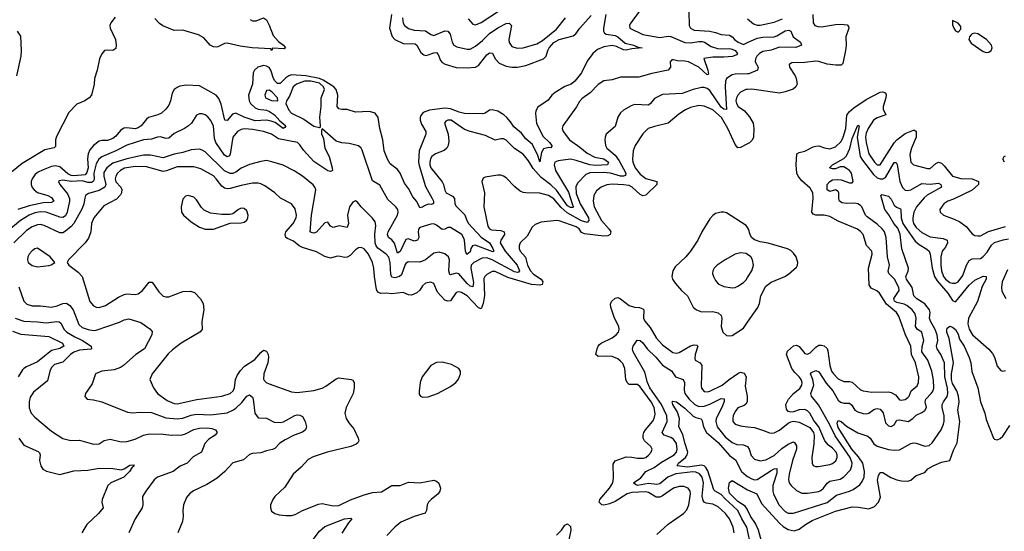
# Model space of a CAD drawing. Header units: inches. Extents: x 1843162 to 1959474, y 907081 to 1016326.
# Tile 115 of 256: x 1854781 to 1861841, y 974221 to 977892. Entities that reach past the tile are written whole.
import ezdxf

# ---------------------------------------------------------------- set-up
doc = ezdxf.new("R2010")
doc.units = ezdxf.units.IN
doc.header["$MEASUREMENT"] = 0
doc.layers.add('B8957', color=7, linetype='Continuous')
doc.layers.add('B8967', color=7, linetype='Continuous')

msp = doc.modelspace()

# ---------------------------------------------------------------- linework, layer by layer
at = {"layer": 'B8957', "color": 5}
for points, elevation in [([(1859222.8, 977950), (1859157.6, 977862.4), (1859152.7, 977850), (1859154.9, 977830), (1859250, 977786.5), (1859370, 977762.9), (1859430, 977773.2), (1859450, 977772), (1859550, 977729.1), (1859590, 977726.3), (1859650, 977735.7), (1859674.2, 977734.2), (1859690.2, 977730), (1859740.1, 977700.1), (1859785, 977685), (1859810, 977681.6), (1859870, 977684.6), (1859890, 977680.6), (1859910.1, 977670), (1859929, 977650), (1859920.4, 977639.6), (1859893, 977627), (1859830, 977622), (1859750, 977622.5), (1859687.6, 977612.4), (1859716.2, 977530), (1859718.8, 977501.2), (1859710, 977496.9), (1859649.8, 977550), (1859575.4, 977590), (1859550, 977595.3), (1859496.9, 977596.9), (1859470, 977604.5), (1859457.3, 977602.7), (1859444.9, 977590), (1859446.8, 977550), (1859430.3, 977529.7), (1859314, 977506), (1859219.7, 977480.3), (1859090, 977480.6), (1859030, 977460.4), (1858970, 977452), (1858930, 977426.2), (1858871.8, 977368.2), (1858814.8, 977325.2), (1858795.5, 977304.5), (1858773.6, 977266.4), (1858675.6, 977130), (1858671.6, 977110), (1858677.4, 977090), (1858723.6, 977030), (1858797.8, 976977.8), (1858850, 976933.9), (1858905.2, 976905.2), (1858970, 976892.8), (1859003.7, 976870), (1858994.9, 976850), (1858910, 976846.6), (1858870, 976850), (1858770, 976882.7), (1858730, 976890.7), (1858640.9, 976879.1), (1858619, 976870), (1858612.7, 976850), (1858622.4, 976810), (1858715.3, 976655.3), (1858743.8, 976563.8), (1858752.7, 976550), (1858750, 976544.4), (1858730, 976545), (1858710, 976556.7), (1858630, 976669.3), (1858590, 976708.1), (1858519.3, 976759.3), (1858463.4, 976823.4), (1858430, 976878.6), (1858390, 976926.5), (1858330, 976967.2), (1858270, 977028.6), (1858250, 977037.8), (1858230, 977038), (1858190, 977027.2), (1858121.1, 977061.1), (1858010, 977088.9), (1857970, 977104.8), (1857875.1, 977170), (1857850, 977172), (1857835.5, 977164.5), (1857826.7, 977150), (1857854.2, 977070), (1857859.2, 977020.8), (1857853.8, 976990), (1857842.8, 976970), (1857825.5, 976954.5), (1857762.4, 976930), (1857736.1, 976910), (1857726.7, 976893.3), (1857722.1, 976870), (1857722.4, 976850), (1857728.9, 976830), (1857809.3, 976729.3), (1857820.1, 976710), (1857828.7, 976668.7), (1857839.7, 976650), (1857885.5, 976625.5), (1857899.8, 976610), (1857901.9, 976570), (1857910, 976553.1), (1857972.7, 976492.7), (1857986.7, 976450), (1857999.7, 976430), (1858090, 976330.5), (1858149.5, 976290), (1858173.8, 976250), (1858179.6, 976230), (1858173.5, 976226.5), (1858045.8, 976274.2), (1858028.3, 976270), (1858015.4, 976250), (1858010, 976227.1), (1857987.2, 976207.2), (1857978.4, 976230), (1857969.9, 976310), (1857964.3, 976330), (1857950.4, 976350.4), (1857870, 976401.9), (1857850, 976400.7), (1857830, 976388.6), (1857810, 976386.4), (1857770, 976417.4), (1857750, 976426.2), (1857730, 976425.5), (1857650, 976402), (1857641, 976390), (1857638.4, 976370), (1857642.5, 976330), (1857634, 976310), (1857610, 976303.8), (1857570, 976320.2), (1857550, 976314.1), (1857510, 976227.6), (1857490, 976217.6), (1857467.4, 976287.4), (1857450, 976311.9), (1857424.8, 976330), (1857417.2, 976350), (1857423.2, 976370), (1857490.9, 976490), (1857494.7, 976510), (1857492.1, 976530), (1857478.8, 976550), (1857421.8, 976601.8), (1857364, 976704), (1857310, 976735.1), (1857235.7, 976955.7), (1857229.8, 976969.8), (1857210, 976986.3), (1857144.6, 977004.6), (1857090, 977007.2), (1857050, 977020.4), (1856950, 977108.7), (1856944.1, 977095.9), (1856946.3, 977073.7), (1856958.5, 977038.5), (1856968.8, 976970), (1856999.2, 976910), (1857022, 976830), (1857024.7, 976810), (1857010, 976802.7), (1856990, 976807.6), (1856890, 976873.8), (1856815, 976955), (1856790, 976994.8), (1856772.1, 977010), (1856637.8, 977037.8), (1856586.9, 977070), (1856530, 977088.7), (1856450, 977104.3), (1856392.2, 977107.8), (1856370, 977104.4), (1856343.1, 977090), (1856310.2, 977050), (1856290, 976927.3), (1856284.6, 976915.4), (1856270, 976907.6), (1856250, 976920.4), (1856186.9, 977010), (1856178.8, 977038.8), (1856171.3, 977131.3), (1856150, 977171.5), (1856130, 977194.7), (1856110, 977208.2), (1856090, 977215.4), (1856070, 977216.3), (1856050, 977207), (1856013.1, 977150), (1855992, 977130), (1855963.1, 977110), (1855890, 977075.8), (1855850, 977042.4), (1855830, 977040.3), (1855790, 977051.4), (1855770, 977049.8), (1855725.8, 977034.2), (1855670, 977029.3), (1855550, 976991.6), (1855471.3, 976950), (1855371, 976909), (1855349.5, 976890.5), (1855330, 976858.5), (1855312.1, 976790), (1855315.4, 976744.6), (1855309.1, 976730.9), (1855295.8, 976724.2), (1855270, 976723.2), (1855230, 976734.6), (1855151.4, 976731.4), (1855090, 976740.2), (1855063.7, 976736.3), (1855059.5, 976730), (1855070.2, 976710), (1855123.2, 976643.2), (1855138.8, 976610), (1855138.9, 976590), (1855120.9, 976510), (1855110, 976484.7), (1855090, 976472.7), (1855070, 976474.2), (1854970, 976511.5), (1854930, 976512.8), (1854890, 976505.1), (1854850, 976489.5), (1854787.8, 976452.2), (1854689.1, 976370.9)], 540), ([(1857996.9, 977896.9), (1858030, 977858.9), (1858050, 977854.7), (1858090, 977871), (1858222.2, 977957.8)], 560), ([(1859578.7, 977950), (1859582.4, 977850), (1859590.4, 977830), (1859616.3, 977816.3), (1859729.3, 977809.3), (1859770, 977800.4), (1859810, 977784.6), (1859870, 977780.1), (1859889.7, 977769.7), (1859905.7, 977750), (1859932.7, 977730), (1859970, 977714.1), (1860000, 977727.6)], 560), ([(1855466, 977910), (1855434, 977870), (1855427.9, 977850), (1855430.3, 977830), (1855468.3, 977750), (1855472.9, 977710), (1855470, 977686), (1855450.2, 977669.8), (1855410, 977672.9), (1855390, 977669.8), (1855370, 977648), (1855354.6, 977610), (1855337.4, 977530), (1855318.2, 977470), (1855314.3, 977430), (1855296.5, 977350), (1855279.5, 977330), (1855249.5, 977310.5), (1855190, 977285.6), (1855132.9, 977227.1), (1855045.8, 977054.2), (1855039.2, 977030), (1855038.2, 976981.8), (1855028.1, 976971.9), (1854962.2, 976957.8), (1854799.8, 976860.2), (1854723, 976797)], 480), ([(1858984.1, 977930), (1858967, 977830), (1858967.9, 977810), (1858975.3, 977795.3), (1858987.2, 977787.2), (1859050, 977777.7), (1859069.2, 977770), (1859123.3, 977723.3), (1859182.8, 977710), (1859214.8, 977694.8), (1859244.7, 977690), (1859170, 977683.2), (1859130, 977673.6), (1859110, 977676.5), (1859059.8, 977699.8), (1859030, 977707.1), (1858970, 977696.2), (1858923, 977677), (1858890.2, 977650), (1858850, 977594.3), (1858809.3, 977510), (1858762.7, 977450), (1858734.9, 977430), (1858690, 977411.9), (1858620.8, 977370), (1858595.8, 977350), (1858570, 977313.7), (1858495.3, 977264.7), (1858481.5, 977238.5), (1858480.1, 977219.9), (1858487.7, 977147.7), (1858534.4, 977054.4), (1858579, 977010), (1858595.9, 976990), (1858596.7, 976983.3), (1858588.6, 976971.4), (1858574.3, 976974.3), (1858535.8, 976964.2), (1858521.9, 976938.1), (1858510, 976872.3), (1858496.5, 976916.5), (1858457, 976997), (1858410, 977037.2), (1858378.1, 977078.1), (1858323.3, 977123.3), (1858299.8, 977159.8), (1858273.2, 977190), (1858251.6, 977210), (1858210, 977235), (1858170, 977244.9), (1858150, 977241.7), (1858118.4, 977221.6), (1858102.7, 977217.3), (1857970, 977219.8), (1857931.4, 977228.6), (1857870, 977251.9), (1857830, 977256.2), (1857718.5, 977241.5), (1857674.9, 977225.1), (1857656.4, 977203.6), (1857651.6, 977190), (1857652.7, 977170), (1857662.7, 977142.7), (1857692.4, 977090), (1857693.2, 977070), (1857644.6, 976950), (1857641.1, 976870), (1857644.9, 976844.9), (1857690, 976695.5), (1857738.5, 976610), (1857747.6, 976590), (1857748.1, 976571.9), (1857733, 976567), (1857710, 976568.4), (1857682.7, 976557.3), (1857670, 976546.2), (1857650, 976542), (1857628.5, 976588.5), (1857600.8, 976620.8), (1857570, 976680.4), (1857540, 976720), (1857510, 976791.4), (1857490, 976817), (1857438.4, 976858.4), (1857417.7, 976890), (1857395, 976950), (1857383.9, 977030), (1857362.5, 977110), (1857352.4, 977190), (1857330, 977221.7), (1857290, 977232.7), (1857190, 977227.9), (1857130, 977247), (1857090, 977246.6), (1857070, 977253.2), (1857057.4, 977270), (1857061.3, 977350), (1857049.9, 977390), (1857032.6, 977410), (1856958.2, 977458.2), (1856930.1, 977470.1), (1856832.1, 977487.9), (1856730, 977495.7), (1856710, 977489.1), (1856690, 977474.7), (1856650, 977433.8), (1856630, 977435.1), (1856610, 977453.6), (1856600.3, 977470), (1856580.8, 977530), (1856570, 977548.6), (1856550, 977559), (1856530, 977562.1), (1856489.3, 977550), (1856464.8, 977530), (1856454.2, 977510), (1856449.3, 977430), (1856421.5, 977350), (1856426.5, 977310), (1856436.4, 977290), (1856470, 977259), (1856490, 977249.3), (1856550, 977241.6), (1856572.7, 977232.7), (1856607.3, 977210), (1856646.1, 977166.1), (1856688.9, 977130), (1856682, 977118), (1856670, 977112.3), (1856613.1, 977153.1), (1856584.9, 977164.9), (1856550, 977171.4), (1856470, 977167.1), (1856390, 977193.6), (1856330, 977220.4), (1856306.5, 977213.5), (1856270, 977167.8), (1856251, 977171), (1856226.4, 977286.4), (1856210, 977326.2), (1856189.9, 977349.9), (1856070, 977417.7), (1855977.3, 977422.7), (1855930, 977414.8), (1855910, 977406.4), (1855889, 977390), (1855875.2, 977364.8), (1855863.2, 977310), (1855850, 977278.4), (1855828.8, 977250), (1855798.1, 977221.9), (1855771.9, 977208.1), (1855704.6, 977190), (1855690, 977178.7), (1855652.1, 977130), (1855630, 977115.7), (1855610, 977108.8), (1855550, 977115.2), (1855527.3, 977112.7), (1855503.1, 977096.9), (1855470, 977055.9), (1855450, 977039.9), (1855410, 977025.2), (1855370, 977024.9), (1855350, 977019.9), (1855310.1, 976989.9), (1855283, 976957), (1855271.2, 976928.8), (1855267, 976893), (1855271.2, 976830), (1855263.6, 976796.4), (1855250, 976779.9), (1855170, 976771.9), (1855150, 976775), (1855126.6, 976786.6), (1855070, 976835.7), (1855037.7, 976842.3), (1855010, 976837.5), (1854950, 976815.8), (1854910, 976794.4), (1854890, 976778.1), (1854869.6, 976750.4), (1854862.7, 976730), (1854862.7, 976710), (1854870, 976688.9), (1854884.6, 976670), (1854910, 976651.3), (1854982, 976630), (1855010, 976615), (1855026, 976590), (1855010, 976581.4), (1854950, 976578.5), (1854850, 976557.5), (1854767.2, 976530)], 520), ([(1856433.3, 977893.3), (1856450, 977883.9), (1856476.8, 977883.2), (1856530, 977904), (1856550, 977890.6), (1856570, 977853), (1856598, 977778), (1856636.4, 977736.4), (1856672.7, 977710), (1856686, 977690), (1856677.1, 977682.9), (1856592.7, 977687.3), (1856590, 977669.7), (1856582, 977682), (1856449.2, 977690), (1856362.8, 977702.8), (1856270, 977723.5), (1856250, 977719.8), (1856202.2, 977697.8), (1856190, 977694.8), (1856170, 977697.8), (1856147.8, 977710), (1856100.8, 977760.8), (1856062.2, 977782.2), (1855950, 977817.8), (1855890, 977814.1), (1855807.1, 977847.1), (1855783.3, 977863.3), (1855750, 977899.3)], 480), ([(1857446.1, 977930), (1857432.5, 977830), (1857451, 977771), (1857470, 977749.4), (1857530, 977720.2), (1857617.4, 977717.4), (1857629.6, 977709.6), (1857656.3, 977656.3), (1857679.3, 977639.3), (1857690, 977635.5), (1857710, 977638.6), (1857750, 977655), (1857770, 977655.4), (1857781.6, 977641.6), (1857798.6, 977598.6), (1857810, 977583.5), (1857832.4, 977572.4), (1857909.6, 977549.6), (1857990, 977545.5), (1858050, 977550.1), (1858070, 977562.9), (1858130, 977640.2), (1858150, 977654.5), (1858172.1, 977652.1), (1858191.1, 977610), (1858219.7, 977579.7), (1858270, 977558), (1858310, 977551), (1858350, 977550.9), (1858410, 977563.5), (1858537.6, 977610), (1858556.9, 977630), (1858567.5, 977670), (1858577.7, 977690), (1858610, 977728.1), (1858650, 977749.2), (1858750, 977775.8), (1858769.5, 977790.5), (1858796.2, 977830), (1858878.2, 977921.8)], 520), ([(1857526.2, 977906.2), (1857530, 977867), (1857539.3, 977850), (1857570, 977827.7), (1857610, 977816.2), (1857691.6, 977811.6), (1857730, 977785.8), (1857750, 977778.8), (1857830, 977811.5), (1857850, 977809.1), (1857867.6, 977787.6), (1857882.4, 977730), (1857894.4, 977710), (1857915.9, 977695.9), (1857990, 977679.4), (1858010, 977680.9), (1858050, 977700.9), (1858098.6, 977741.4), (1858150, 977793.3), (1858210, 977832.3), (1858270, 977864.1), (1858290, 977867.4), (1858306.3, 977850), (1858289.5, 977750), (1858290, 977728.2), (1858310, 977700.2), (1858348.3, 977688.3), (1858390, 977690.7), (1858490, 977719.2), (1858530, 977742.2), (1858630, 977824.1), (1858695.2, 977904.8)], 540), ([(1854760.9, 977490), (1854791.1, 977630), (1854794.6, 977670), (1854790, 977773.3), (1854766.5, 977810)], 480), ([(1860000, 977504.1), (1859910, 977500.9), (1859890, 977496.5), (1859850, 977470.9), (1859842.3, 977450), (1859839.1, 977410), (1859850, 977248.1), (1859830, 977250.5), (1859810, 977265.3), (1859730, 977382.9), (1859710, 977399.2), (1859690, 977406.1), (1859670, 977405.4), (1859610.7, 977390.7), (1859530, 977362.3), (1859390, 977355.9), (1859332.6, 977327.4), (1859303.8, 977290), (1859290, 977279.7), (1859190, 977283.5), (1859165.1, 977274.9), (1859110, 977242.6), (1859090, 977223), (1859070, 977191.8), (1859050, 977125.1), (1858986.7, 977070), (1858978, 977050), (1858976, 977030), (1858982.3, 976990), (1858991.4, 976970), (1859050, 976918.9), (1859080.1, 976880.1), (1859127.7, 976790), (1859125.1, 976774.9), (1859111.3, 976768.7), (1859090, 976769.9), (1859017.4, 976790), (1858970, 976795.7), (1858867.9, 976792.1), (1858839.6, 976780.4), (1858780.4, 976719.6), (1858767.9, 976692.1), (1858770, 976645.7), (1858800.1, 976570), (1858860.4, 976470), (1858862.6, 976450), (1858850, 976436), (1858810, 976448.7), (1858706.3, 976506.3), (1858663.4, 976543.4), (1858610, 976607), (1858572.8, 976630), (1858510, 976647.7), (1858410, 976649.8), (1858390, 976652.1), (1858370, 976661.5), (1858331.9, 976691.9), (1858270, 976757.2), (1858250, 976769.8), (1858230, 976776.1), (1858210, 976776.2), (1858117.5, 976762.5), (1858104.4, 976755.6), (1858095.5, 976730), (1858114, 976650), (1858110.2, 976550), (1858136.9, 976410), (1858150.2, 976390.2), (1858163.9, 976383.9), (1858230, 976378.8), (1858254.2, 976370), (1858258.4, 976350), (1858230.6, 976310), (1858227.2, 976290), (1858263.1, 976230), (1858348.4, 976130), (1858363.9, 976090), (1858358.8, 976081.2), (1858350, 976078.5), (1858330, 976084), (1858170, 976169.7), (1858130, 976183.8), (1858098.3, 976181.7), (1858038.4, 976150), (1858019.3, 976130), (1858016.7, 976110), (1858034.9, 976005.1), (1858030, 975974.8), (1858010, 975980.6), (1857990, 975998.4), (1857930, 976068.2), (1857910, 976073.5), (1857870, 976060.2), (1857864.2, 976064.2), (1857857.2, 976090), (1857863.2, 976170), (1857855.6, 976190), (1857830, 976212.7), (1857790, 976223.1), (1857750, 976216), (1857690.1, 976169.9), (1857650, 976151.3), (1857566.2, 976153.8), (1857550, 976143.1), (1857545.5, 976134.5), (1857518.4, 976061.6), (1857503.7, 976050), (1857470, 976039.1), (1857450, 976043.5), (1857443.2, 976063.2), (1857436.9, 976150), (1857427.1, 976187.1), (1857409.8, 976210), (1857350, 976253.1), (1857337, 976270), (1857329.6, 976290), (1857327.7, 976352.3), (1857334.1, 976414.1), (1857330, 976440.7), (1857310, 976468), (1857229.8, 976549.8), (1857203.5, 976583.5), (1857190, 976591.5), (1857170, 976583.5), (1857146.7, 976550), (1857132.1, 976490), (1857137.7, 976430), (1857130, 976400.5), (1857072.3, 976412.3), (1857030, 976400.8), (1857010.8, 976410.8), (1856990, 976438.9), (1856970, 976433.3), (1856910, 976368.2), (1856890, 976360.8), (1856870, 976364), (1856864, 976370), (1856872.8, 976490), (1856904.8, 976670), (1856898.5, 976690), (1856885.9, 976705.9), (1856808, 976770), (1856750, 976807.2), (1856670, 976847.6), (1856590, 976872.9), (1856550, 976880.4), (1856510, 976875.1), (1856430, 976852.9), (1856370, 976825.6), (1856330, 976797.5), (1856310, 976789.1), (1856290, 976787.5), (1856250, 976807.7), (1856110, 976944.6), (1856090, 976956.5), (1856070, 976961.8), (1856010, 976957.7), (1855950, 976938.7), (1855890, 976927.9), (1855810, 976900.2), (1855719.5, 976919.5), (1855670, 976918.8), (1855550, 976894.1), (1855450, 976863), (1855405, 976830), (1855384.6, 976795.4), (1855383.4, 976770), (1855399.4, 976710), (1855392.5, 976690), (1855350, 976665.3), (1855274.9, 976645.1), (1855254, 976630), (1855247.5, 976612.5), (1855242.3, 976570), (1855230, 976538.2), (1855168.5, 976430), (1855151, 976409), (1855110, 976374.3), (1855090, 976363), (1855070, 976362.1), (1854956.3, 976416.3), (1854930, 976421.5), (1854910, 976419.6), (1854870, 976404.9), (1854830, 976378.4), (1854738.2, 976290)], 560), ([(1860000, 977391.6), (1859988.7, 977391.3), (1859950, 977372.9), (1859929.4, 977350.6), (1859919.8, 977330), (1859916, 977310), (1859920.1, 977290), (1859933.4, 977270), (1859977.9, 977237.9), (1860000, 977211)], 580), ([(1860000, 977000.3), (1859950, 976973.8), (1859930, 976972.3), (1859910, 976996.9), (1859859.6, 977110), (1859812, 977190), (1859750, 977245.7), (1859690, 977271.6), (1859650, 977275.8), (1859590, 977261.8), (1859554.9, 977245.1), (1859506.5, 977213.5), (1859430.1, 977149.9), (1859333.4, 977126.6), (1859287.9, 977110), (1859250, 977072.3), (1859195, 976990), (1859179.5, 976950), (1859174.6, 976890), (1859177.7, 976870), (1859193.7, 976830), (1859230, 976782.9), (1859270, 976752.3), (1859350.5, 976730), (1859348.8, 976710), (1859270, 976633.1), (1859250, 976627.7), (1859230, 976637.7), (1859171.6, 976690), (1859150, 976701.2), (1859110, 976708.1), (1859030, 976711.2), (1858990, 976707), (1858950.1, 976689.9), (1858917, 976663), (1858898.2, 976630), (1858894.1, 976590), (1858900.8, 976550), (1858951.8, 976450), (1859006.9, 976390), (1859018.5, 976370), (1859015.8, 976350), (1858999, 976341), (1858970, 976338.5), (1858830, 976356), (1858810, 976365.8), (1858791.7, 976391.7), (1858770, 976405.8), (1858650, 976448.1), (1858630, 976451.2), (1858521.2, 976438.8), (1858476.7, 976423.3), (1858455.9, 976404.1), (1858420.9, 976339.1), (1858370.2, 976290), (1858361.8, 976270), (1858362, 976250), (1858369.4, 976230), (1858407.7, 976187.7), (1858422.2, 976130), (1858444.4, 976090), (1858466, 976066), (1858519.2, 976030), (1858532, 976010), (1858527.4, 975992.6), (1858510, 975987.6), (1858450, 975991.2), (1858281.3, 976041.3), (1858190, 976086.3), (1858170, 976084.8), (1858130, 976064.2), (1858115.8, 976050), (1858110, 976035.1), (1858114.1, 975914.1), (1858104.2, 975855.8), (1858090, 975818), (1858070, 975824), (1857990, 975909.9), (1857950, 975934), (1857930, 975938.2), (1857910, 975933.7), (1857870, 975875.6), (1857850, 975871.6), (1857830, 975880.2), (1857777.9, 975937.9), (1857750, 975999.7), (1857730, 976008), (1857690, 976000.5), (1857670, 975982.9), (1857649.3, 975950.7), (1857628.6, 975931.4), (1857590, 975915.9), (1857570, 975917.1), (1857530, 975934.4), (1857450, 975926), (1857410, 975929.8), (1857370, 975927), (1857354.3, 975934.3), (1857342.5, 975950), (1857336.7, 975970), (1857324, 976050), (1857321, 976110), (1857311.9, 976150), (1857281.3, 976210), (1857250, 976248.7), (1857230, 976258), (1857210, 976254.2), (1857190, 976240.9), (1857150, 976199.3), (1857130, 976187.7), (1857110, 976186.2), (1857070, 976195.8), (1857050, 976194), (1857010, 976180.4), (1856970, 976191.8), (1856910, 976226), (1856810, 976257.4), (1856785.6, 976270), (1856743.4, 976303.4), (1856701.4, 976321.4), (1856690.6, 976330), (1856683.9, 976350), (1856689.9, 976370), (1856742.9, 976430), (1856764.6, 976470), (1856767, 976490), (1856755.8, 976535.8), (1856729.8, 976569.8), (1856651.7, 976611.7), (1856609.7, 976650), (1856539.2, 976699.2), (1856510, 976714.2), (1856490, 976719), (1856450, 976718.1), (1856370, 976703.1), (1856290, 976680.1), (1856270, 976678.5), (1856250, 976682.9), (1856230, 976698.1), (1856191, 976751), (1856170, 976771), (1856081.1, 976821.1), (1856030, 976836.6), (1855910, 976837), (1855833.7, 976806.3), (1855810, 976803.3), (1855690, 976835.9), (1855610, 976839.4), (1855532.9, 976827.1), (1855504.3, 976810), (1855483.7, 976790), (1855469.6, 976770), (1855466.9, 976750), (1855470, 976729.3), (1855506.5, 976690), (1855513.9, 976673.9), (1855511.7, 976650), (1855504.6, 976635.4), (1855474.8, 976605.2), (1855384.2, 976555.8), (1855313.2, 976470), (1855295.2, 976430), (1855290.2, 976369.8), (1855274.7, 976325.3), (1855250, 976291.1), (1855130.6, 976170), (1855122.8, 976150), (1855134, 976130), (1855201.3, 976081.3), (1855230, 976050.4), (1855284.7, 975870), (1855310, 975838.3), (1855330, 975829.2), (1855350, 975827.5), (1855397.7, 975842.3), (1855490, 975901), (1855530, 975919.8), (1855550, 975923.9), (1855610, 975919.8), (1855630, 975925.7), (1855662.5, 975950), (1855710, 976008.9), (1855730, 976008.7), (1855779.2, 975939.2), (1855810, 975909.1), (1855830, 975902.8), (1855850, 975904.2), (1855950, 975941.5), (1856005.3, 975945.3), (1856035.3, 975935.3), (1856078, 975890), (1856095.6, 975855.6), (1856102.3, 975810), (1856087.3, 975727.3), (1856090.3, 975670), (1856072.2, 975650), (1855938, 975570), (1855876.5, 975523.5), (1855846.4, 975493.6), (1855731.3, 975350), (1855714.9, 975310), (1855740.7, 975250), (1855769.5, 975209.5), (1855839.3, 975159.3), (1855890, 975138.5), (1855910, 975135.8), (1856052.5, 975167.5), (1856230, 975190.1), (1856289.6, 975210), (1856312.4, 975230), (1856320.6, 975250), (1856329.2, 975310), (1856341.4, 975338.6), (1856365.2, 975374.8), (1856394.3, 975405.7), (1856466.8, 975453.2), (1856510, 975504), (1856530, 975520.3), (1856550, 975513.7), (1856562.7, 975490), (1856566.3, 975470), (1856559.6, 975430), (1856532, 975350), (1856530.3, 975310.2), (1856548.2, 975290), (1856570, 975278.3), (1856730, 975222.9), (1856770, 975217.7), (1856890, 975230.8), (1856950, 975248), (1856977.2, 975262.8), (1857050, 975316.2), (1857070, 975322.8), (1857158, 975310), (1857170, 975305.5), (1857179.5, 975290), (1857180.2, 975250), (1857171.1, 975210), (1857121.3, 975110), (1857113.1, 975070), (1857122.4, 975030), (1857140.2, 975000.2), (1857176.1, 974956.1), (1857207.8, 974890), (1857211.7, 974870), (1857204.8, 974855.2), (1857194.1, 974845.9), (1857154.9, 974830), (1856986, 974790), (1856884.4, 974755.6), (1856850, 974736.9), (1856798.7, 974681.3), (1856741.6, 974630), (1856681.8, 974538.2), (1856610.4, 974470), (1856596.4, 974450), (1856580.7, 974410), (1856578.8, 974390), (1856586.2, 974366.2), (1856611, 974350), (1856640.6, 974340.6), (1856690, 974333.7), (1856730, 974335.3), (1856757, 974343), (1856810, 974370.3), (1856923.1, 974416.9), (1856950, 974420.2), (1857030, 974404.1), (1857070, 974405.5), (1857153.6, 974446.4), (1857250, 974482.7), (1857310, 974499.8), (1857374.5, 974505.5), (1857450, 974550.3), (1857510, 974550.4), (1857570, 974574.3), (1857650, 974567.9), (1857750, 974588.2), (1857770, 974582), (1857786.2, 974566.2), (1857798, 974530), (1857793, 974510), (1857781.6, 974490), (1857730.3, 974450), (1857711.7, 974430), (1857701.7, 974410), (1857697.6, 974370), (1857688.7, 974351.3), (1857610, 974327.5), (1857513.8, 974286.2), (1857470.2, 974250), (1857414.4, 974190)], 580), ([(1860000, 976400.4), (1859990, 976415.6), (1859850, 976505.1), (1859830, 976511.8), (1859810, 976512), (1859770, 976500.9), (1859750, 976486), (1859730, 976462.7), (1859672.4, 976370), (1859644.4, 976310), (1859590.4, 976230), (1859556.5, 976190), (1859480.3, 976119.7), (1859465.2, 976090), (1859456.2, 976050), (1859461.3, 976030), (1859480.7, 976000.7), (1859525.3, 975950), (1859570.2, 975910), (1859610.3, 975830), (1859634.9, 975810), (1859670, 975796.9), (1859750, 975797.1), (1859790, 975788.3), (1859810.1, 975770), (1859814.7, 975750), (1859810.1, 975690), (1859822.9, 975650), (1859850, 975627.2), (1859870, 975623.2), (1859890, 975626.2), (1859970, 975679.3), (1860000, 975721.6)], 620), ([(1860000, 976206.6), (1859990, 976213.8), (1859950, 976220.3), (1859910, 976209.7), (1859840.5, 976170), (1859783, 976130), (1859760.5, 976110), (1859750.4, 976090), (1859748.7, 976070), (1859755.8, 976050), (1859770, 976020.7), (1859790, 975997.1), (1859830, 975978.7), (1859890, 975968.7), (1859910, 975970.4), (1859930, 975979.3), (1859970, 976006), (1859990, 976026), (1860000, 976042.1)], 640), ([(1854776, 975976), (1854810, 975873), (1854832.7, 975850), (1854870, 975838), (1854930, 975838), (1855009.5, 975829.5), (1855050, 975838.8), (1855090, 975856.3), (1855117.7, 975857.7), (1855141.6, 975841.6), (1855164.1, 975810), (1855205.1, 975705.1), (1855230, 975683.5), (1855272.1, 975667.9), (1855310, 975662.2), (1855330, 975664.8), (1855497.8, 975722.2), (1855530, 975738.5), (1855564.6, 975744.6), (1855650, 975718.7), (1855714.8, 975674.8), (1855730, 975654.8), (1855729, 975630), (1855675.8, 975530), (1855614.7, 975490), (1855526.2, 975410), (1855504, 975396), (1855459.7, 975380.3), (1855369.5, 975370.5), (1855324.9, 975350), (1855300.3, 975279.8), (1855252.7, 975210), (1855248.1, 975188.1), (1855264.7, 975170), (1855310, 975165.3), (1855370, 975150.3), (1855555.3, 975075.3), (1855590, 975070.2), (1855644.7, 975075.3), (1855726.4, 975073.6), (1855830, 975036.2), (1855910, 975028.4), (1855950, 975032.3), (1856010, 975054.3), (1856050, 975062.7), (1856150, 975056.4), (1856270, 975071.9), (1856310, 975090.1), (1856330, 975104.5), (1856374.1, 975145.9), (1856410, 975191.3), (1856430, 975200.2), (1856450, 975183.1), (1856455.8, 975170), (1856467.8, 975070), (1856490, 975035.3), (1856550, 975032.7), (1856604.8, 975004.8), (1856650, 975001), (1856672.8, 975007.2), (1856753, 975053), (1856770, 975057.3), (1856790, 975055.3), (1856810, 975044.9), (1856828.7, 975010), (1856837, 974970), (1856830.4, 974950), (1856808.3, 974931.7), (1856749.6, 974910.4), (1856683.5, 974876.5), (1856646.6, 974853.4), (1856610, 974816.5), (1856592.9, 974807.1), (1856550, 974799), (1856510, 974784.8), (1856450, 974780.3), (1856430, 974772), (1856386.8, 974733.2), (1856310, 974712.8), (1856252.4, 974650), (1856196.9, 974603.1), (1856123.8, 974556.2), (1856028.4, 974511.6), (1855998.4, 974490), (1855977.1, 974462.9), (1855956, 974410), (1855950.3, 974370), (1855953.4, 974330), (1855948.8, 974291.2), (1855914.8, 974210)], 560), ([(1859350, 974198.9), (1859430, 974273.4), (1859539.7, 974350), (1859564.6, 974375.4), (1859578.4, 974410), (1859591.1, 974491.1), (1859587.7, 974510), (1859574.7, 974530), (1859543.4, 974543.4), (1859510, 974542.5), (1859470, 974531.6), (1859390, 974475.5), (1859370, 974466.6), (1859345.7, 974465.7), (1859290, 974500.1), (1859270, 974504.7), (1859170, 974500.2), (1859135.9, 974490), (1859050, 974435.3), (1859010, 974418.7), (1858970, 974408.5), (1858954, 974410), (1858935.1, 974430), (1858941.2, 974450), (1859010, 974531.8), (1859033.2, 974570), (1859038.1, 974601.9), (1859036.2, 974703.8), (1859050, 974726.3), (1859130, 974755), (1859170, 974754), (1859210, 974745), (1859253.3, 974746.7), (1859270, 974751.9), (1859290, 974766.4), (1859308.8, 974790), (1859315.8, 974810), (1859307.4, 974830), (1859262, 974870), (1859251.8, 974890), (1859250.4, 974910), (1859255.7, 974930), (1859268.2, 974950), (1859319.3, 975010), (1859330.4, 975030), (1859338, 975062), (1859329.2, 975110), (1859310, 975149.9), (1859230, 975257.3), (1859210, 975274.1), (1859150, 975274.2), (1859136, 975290), (1859127.5, 975310), (1859120.6, 975390), (1859104.9, 975424.9), (1859090, 975442.5), (1859070, 975457.8), (1859030, 975474.3), (1858990, 975478.5), (1858930, 975476.5), (1858912.2, 975490), (1858921, 975530), (1858929.1, 975550), (1858939.2, 975560.8), (1858949.9, 975570.1), (1859030, 975610.1), (1859058, 975630), (1859074, 975650), (1859078.5, 975670), (1859075.9, 975690), (1859046.5, 975750), (1859018.5, 975830), (1859017.2, 975850), (1859025.1, 975870), (1859050, 975894.3), (1859070, 975898.3), (1859090, 975888.9), (1859150, 975840.5), (1859190, 975828.8), (1859226.3, 975826.3), (1859250, 975816.9), (1859256.9, 975810), (1859254.2, 975750), (1859263.2, 975730), (1859302.7, 975682.7), (1859344.6, 975610), (1859390, 975558.1), (1859464.6, 975504.6), (1859490, 975499.5), (1859510, 975504.6), (1859590, 975551), (1859618, 975558), (1859637.1, 975557.1), (1859643.6, 975550), (1859624.6, 975490), (1859621, 975461), (1859624.4, 975450), (1859659.1, 975430), (1859671.1, 975411.1), (1859667.1, 975267.1), (1859670, 975248), (1859690, 975224.7), (1859710, 975222.7), (1859730, 975227.4), (1859818.4, 975270), (1859868.9, 975311.1), (1859930, 975354), (1859950, 975363.2), (1859974.9, 975354.9), (1859989.4, 975330), (1859982.7, 975262.7), (1859997.7, 975190), (1859996.6, 975150), (1859986.9, 975133.1), (1859975, 975125), (1859930, 975107.1), (1859910, 975081.3), (1859896.5, 975050), (1859893.4, 975030), (1859895.3, 975010), (1859910, 974988.9), (1859950, 974978), (1860000, 974971.9)], 580), ([(1854750, 975751.1), (1854810, 975729.1), (1854910, 975724.2), (1854970, 975716.3), (1855046.4, 975726.4), (1855063.5, 975723.5), (1855075.1, 975715.2), (1855099.5, 975670), (1855118.7, 975650), (1855175.5, 975615.5), (1855231.8, 975590), (1855294.9, 975550), (1855297.1, 975530), (1855292.1, 975527.9), (1855210, 975520.3), (1855170, 975507.1), (1855144.8, 975490), (1855090, 975435.8), (1855030, 975416.8), (1855010, 975397.4), (1854997.5, 975370), (1854980, 975300), (1854880.4, 975219.6), (1854856.9, 975183.1), (1854849.1, 975149.1), (1854848.2, 975108.2), (1854863.6, 975070), (1854890, 975040.3), (1855010, 974938.6), (1855090, 974886.7), (1855147.8, 974872.2), (1855210, 974874.6), (1855310, 974846.9), (1855350, 974848.9), (1855387.4, 974872.6), (1855430, 974881.6), (1855510, 974862.8), (1855550, 974866.4), (1855610, 974881.2), (1855670, 974910.2), (1855710, 974921.5), (1855810, 974918.5), (1855870.1, 974910.1), (1855946.3, 974913.7), (1855970, 974920.1), (1856030, 974950.9), (1856070, 974962.3), (1856124.4, 974964.4), (1856160, 974960), (1856185.5, 974950), (1856197.1, 974930), (1856182.4, 974910), (1856137.7, 974882.3), (1856107.9, 974852.1), (1856085.7, 974790), (1856025.3, 974754.7), (1855982, 974710), (1855931.4, 974688.6), (1855882.6, 974650), (1855770, 974608.5), (1855746.3, 974590), (1855686, 974510), (1855662.4, 974470), (1855664.9, 974410), (1855660.3, 974390), (1855610.2, 974310), (1855563.6, 974210)], 540), ([(1854730, 975656.8), (1854790, 975634.7), (1854990, 975619.6), (1855087.8, 975570), (1855097.6, 975550), (1855070, 975532.4), (1855010, 975517.7), (1854910, 975437.2), (1854830, 975401.5), (1854810.3, 975390), (1854801, 975379), (1854771.3, 975330)], 520), ([(1859904.2, 974210), (1859895.6, 974250), (1859871.5, 974310), (1859842.6, 974350), (1859790, 974396.3), (1859750, 974416.7), (1859703.9, 974423.9), (1859690, 974430.6), (1859682, 974442), (1859674.2, 974474.2), (1859682.9, 974570), (1859673.7, 974610), (1859654.3, 974634.3), (1859630, 974645.8), (1859607.9, 974647.9), (1859486.2, 974633.8), (1859429.3, 974610.7), (1859370, 974560.8), (1859350, 974556.5), (1859290, 974563.6), (1859210.6, 974550.6), (1859196.2, 974556.2), (1859182.4, 974570), (1859234.9, 974605.1), (1859271.6, 974650), (1859330, 974679.7), (1859382.3, 974717.7), (1859473.7, 974770), (1859489.9, 974790), (1859494.7, 974810), (1859490, 974851), (1859470, 974881.7), (1859450, 974893.8), (1859403, 974910), (1859387.9, 974930), (1859423.9, 975010), (1859421.9, 975050), (1859382.6, 975130), (1859298.3, 975250), (1859282.4, 975290), (1859263.2, 975363.2), (1859180.4, 975510), (1859175.3, 975530), (1859179.8, 975550), (1859208, 975592), (1859230, 975589.3), (1859250, 975572.8), (1859279.8, 975530), (1859341.2, 975470), (1859390, 975413.5), (1859453.7, 975373.7), (1859482.6, 975330), (1859537.8, 975310), (1859547.1, 975290), (1859545, 975235), (1859550.6, 975210), (1859580.1, 975170), (1859622.4, 975130), (1859650, 975117.7), (1859690, 975118.5), (1859730, 975133.2), (1859810, 975174.4), (1859832.2, 975172.2), (1859831.6, 975151.6), (1859816.1, 975110), (1859773.7, 975030), (1859772.2, 975010), (1859782.9, 974970), (1859840.1, 974900.1), (1859890, 974857.2), (1859923.9, 974843.9), (1859970, 974840.8), (1860000.1, 974830)], 560), ([(1860000, 974229.5), (1859995.6, 974250), (1859957.9, 974310), (1859929.1, 974370), (1859836, 974456), (1859810, 974485.8), (1859767, 974510), (1859759.2, 974519.2), (1859714, 974654), (1859699.8, 974679.8), (1859690, 974689.9), (1859670, 974696.8), (1859570, 974681), (1859496.3, 974690), (1859505.5, 974710), (1859555.1, 974750), (1859568, 974770), (1859571.9, 974790), (1859550, 974856.4), (1859536.4, 974916.4), (1859507.4, 974970), (1859511.9, 975030), (1859497.1, 975077.1), (1859464.7, 975130), (1859460.5, 975150), (1859464.9, 975155.1), (1859490, 975149.1), (1859550, 975105.5), (1859610, 975048), (1859630, 975037), (1859667, 975027), (1859674.3, 975014.3), (1859683.4, 974970), (1859704.7, 974930), (1859790, 974858), (1859870, 974765.4), (1859912.9, 974732.9), (1859956.8, 974650), (1859990, 974621.3), (1860000, 974615.5)], 540), ([(1854776.2, 974890), (1854810, 974840.2), (1854914.9, 974794.9), (1854923.9, 974783.9), (1854927.2, 974770), (1854924.4, 974730), (1854931.8, 974690), (1854946.3, 974666.3), (1854973.3, 974653.3), (1855070, 974628.5), (1855170, 974656.1), (1855270, 974658.9), (1855350, 974673.4), (1855450, 974671.7), (1855510, 974662.8), (1855530.9, 974669.1), (1855570, 974694.9), (1855597.3, 974697.3), (1855602, 974690), (1855584.2, 974675.8), (1855568.7, 974650), (1855527.4, 974610), (1855434.3, 974570), (1855413, 974550), (1855373.4, 974450), (1855370.4, 974430), (1855380.4, 974390), (1855346.3, 974350), (1855262.8, 974270), (1855227.6, 974210)], 520), ([(1860000, 974375), (1859998.4, 974378.4), (1859981.9, 974401.9), (1859930, 974435.8), (1859870, 974494.8), (1859862.8, 974530), (1859870, 974570.4), (1859890, 974584.9), (1859999.4, 974519.4), (1860000, 974519.2)], 520), ([(1856870, 974142.9), (1856930, 974221.5), (1856970, 974256), (1857110, 974311.8), (1857155.1, 974315.1), (1857162, 974310), (1857137.6, 974282.4), (1857091.3, 974208.7)], 560), ([(1858630, 974194.4), (1858665.2, 974230), (1858690, 974265.7), (1858710, 974275.2), (1858730, 974255.5), (1858732.4, 974230), (1858705.1, 974090)], 580)]:
    msp.add_lwpolyline(points, dxfattribs=dict(at, elevation=elevation))
for points, elevation in [([(1856570, 977386.6), (1856550, 977383), (1856538.4, 977350), (1856544.2, 977330), (1856587.3, 977312.7), (1856630, 977309.1), (1856633.2, 977310), (1856629.7, 977330), (1856590, 977373.3)], 540), ([(1856869.1, 977450.9), (1856824, 977450), (1856765.2, 977430), (1856741.3, 977410), (1856716.7, 977343.3), (1856694.4, 977310), (1856690.4, 977290), (1856710, 977242.4), (1856730, 977220.3), (1856818.9, 977178.9), (1856890, 977127.3), (1856930, 977118.8), (1856937.5, 977122.5), (1856938, 977130), (1856933.1, 977193.1), (1856942.8, 977270), (1856942.4, 977330), (1856966.7, 977390), (1856960.5, 977410), (1856930, 977437)], 540), ([(1855990, 976629.5), (1855970, 976626), (1855950, 976604), (1855938.7, 976550), (1855942.4, 976510), (1855954.9, 976490), (1856010, 976442.6), (1856070, 976403.1), (1856110, 976389), (1856170, 976389.2), (1856290, 976433), (1856370, 976433.7), (1856390, 976439.6), (1856410, 976454.4), (1856417.4, 976470), (1856419.4, 976490), (1856410, 976521.3), (1856390, 976536.8), (1856370, 976538.4), (1856350.4, 976530), (1856310, 976498.7), (1856290, 976494.7), (1856230, 976494), (1856150, 976503.5), (1856104.1, 976524.1), (1856085.1, 976545.1), (1856050, 976599.5), (1856030, 976619.5)], 620), ([(1854910, 976253), (1854890, 976247.8), (1854870, 976233), (1854850.3, 976210), (1854840.3, 976190), (1854837, 976170), (1854843.1, 976150), (1854870, 976127.6), (1854910, 976118), (1854990, 976128.5), (1855007, 976133), (1855034, 976150), (1854999.5, 976190)], 580), ([(1857810, 975433.8), (1857770, 975431.9), (1857730, 975409.7), (1857667.6, 975330), (1857653.8, 975290), (1857646.3, 975226.3), (1857646.3, 975206.3), (1857654, 975190), (1857670, 975182.6), (1857710, 975185.2), (1857777.6, 975210), (1857870, 975260.3), (1857909.5, 975290), (1857928.3, 975311.7), (1857942.4, 975350), (1857940.7, 975370), (1857929.4, 975390), (1857878.2, 975418.2)], 620)]:
    msp.add_lwpolyline(points, close=True, dxfattribs=dict(at, elevation=elevation))
at = {"layer": 'B8967', "color": 5}
for points, elevation in [([(1860468.8, 977928.8), (1860470.2, 977870.2), (1860483, 977850), (1860502.9, 977842.9), (1860530, 977840.6), (1860630, 977857.7), (1860670, 977860.1), (1860713.9, 977853.9), (1860723.2, 977843.2), (1860725.2, 977830), (1860704.7, 977770), (1860707.2, 977710), (1860703.2, 977670), (1860683.4, 977576.6), (1860670, 977565.4), (1860633.3, 977566.7), (1860570, 977573.5), (1860510, 977592), (1860490, 977593.1), (1860410, 977584.7), (1860318, 977582), (1860299.1, 977570), (1860301.6, 977550), (1860340.3, 977490), (1860348.9, 977470), (1860354.6, 977430), (1860344.9, 977410), (1860326.2, 977393.8), (1860270, 977373.3), (1860230, 977364.2), (1860030, 977392.2), (1860000, 977391.6)], 580), ([(1860000, 977897.8), (1860043, 977863), (1860070, 977853.4), (1860090, 977853), (1860190, 977873.5), (1860250, 977898.4)], 580), ([(1860000, 977727.6), (1860070, 977759.2), (1860110, 977766.7), (1860190, 977769.2), (1860210, 977776.5), (1860270, 977812), (1860295.8, 977815.8), (1860310.1, 977810.1), (1860328.1, 977768.1), (1860379, 977730), (1860386.3, 977710), (1860346.7, 977693.3), (1860230, 977694.8), (1860170, 977672.2), (1860110, 977662.9), (1860085.7, 977650), (1860066.9, 977630), (1860056.3, 977610), (1860054.5, 977590), (1860075.9, 977550), (1860071.8, 977530), (1860010, 977504.5), (1860000, 977504.1)], 560), ([(1860000, 974971.9), (1860050, 974965.8), (1860122.5, 974942.5), (1860150, 974929), (1860170, 974925.5), (1860190, 974928.1), (1860230, 974945.8), (1860290, 974997.1), (1860310, 975006.7), (1860330, 975010.5), (1860370, 975004.6), (1860445.3, 974965.2), (1860473, 974930), (1860478.4, 974910), (1860475.3, 974850), (1860460.7, 974750), (1860462, 974710), (1860470, 974694), (1860486, 974686), (1860506, 974686), (1860590, 974699.7), (1860610, 974707.6), (1860632.3, 974727.7), (1860641.7, 974750), (1860641.5, 974770), (1860634.3, 974790), (1860610, 974817.3), (1860580.1, 974840.1), (1860554.8, 974870), (1860512.1, 974970), (1860475.8, 975015.8), (1860445.4, 975070), (1860430, 975085.4), (1860410, 975094.2), (1860370, 975091.9), (1860330, 975077.6), (1860310, 975076.2), (1860290, 975080.9), (1860278, 975098), (1860274.5, 975130), (1860292.3, 975170), (1860329.9, 975210), (1860373.9, 975246.1), (1860388.3, 975270), (1860391.1, 975290), (1860384, 975310), (1860369.5, 975330), (1860339.4, 975359.4), (1860317.6, 975390), (1860278, 975490), (1860285.9, 975514.1), (1860330, 975551.1), (1860350, 975555.6), (1860370, 975546), (1860410, 975496.9), (1860430, 975491.2), (1860450, 975501.5), (1860490, 975542.7), (1860510, 975556.3), (1860530, 975557.6), (1860550, 975550.8), (1860570, 975532.3), (1860576.3, 975516.3), (1860589.3, 975410), (1860602.4, 975370), (1860615.8, 975350), (1860650, 975315.5), (1860690, 975295.9), (1860730, 975295.1), (1860750, 975290.1), (1860810, 975235.5), (1860830, 975227.9), (1860890, 975220.2), (1861010, 975221), (1861030, 975217.2), (1861059.9, 975199.9), (1861090, 975164.2), (1861101.8, 975161.8), (1861130, 975167.5), (1861150, 975180.2), (1861158, 975190), (1861173.5, 975230), (1861216.1, 975263.9), (1861225.9, 975290), (1861228.8, 975330), (1861203.7, 975430), (1861174.5, 975490), (1861170.6, 975550.6), (1861131.8, 975631.8), (1861085.3, 975765.3), (1861068.1, 975790), (1860997.3, 975850), (1860945.7, 975930), (1860927.4, 975947.4), (1860886.6, 975966.6), (1860871.9, 975990), (1860866.3, 976110), (1860894.4, 976210), (1860890, 976231.8), (1860852.9, 976272.9), (1860829, 976350), (1860810, 976373.3), (1860788.3, 976390), (1860650, 976445.8), (1860590, 976479.4), (1860550, 976488.4), (1860490, 976488.3), (1860470, 976496.9), (1860461.6, 976510), (1860470.4, 976610.4), (1860467.3, 976650), (1860450, 976682.7), (1860390, 976735.1), (1860362.4, 976770), (1860353.4, 976790), (1860347.9, 976850), (1860354, 976930), (1860370, 976939.3), (1860411.2, 976948.8), (1860470, 976980.3), (1860490, 976985.5), (1860510, 976986.7), (1860551.6, 976971.6), (1860590, 976964.6), (1860630, 976980.1), (1860670, 977018.7), (1860686.5, 977050), (1860703.8, 977110), (1860712, 977208), (1860728.1, 977230), (1860761.6, 977258.4), (1860850, 977318.4), (1860950, 977370.7), (1860970, 977375.3), (1860987.8, 977367.8), (1860993, 977353), (1860991.2, 977330), (1860971.6, 977270), (1860973.2, 977250), (1860990.6, 977210), (1860930, 977188.5), (1860903.8, 977170), (1860863.5, 977110), (1860850, 977077.2), (1860845.4, 977050), (1860849.4, 977010), (1860869.6, 976930), (1860910, 976870.2), (1860930, 976850.2), (1860950, 976849.3), (1861050, 977007.5), (1861069.9, 977030), (1861130, 977075.8), (1861190, 977099.7), (1861198, 977098), (1861209.2, 977089.2), (1861210, 977086), (1861208.9, 977050), (1861174.2, 976970), (1861163.9, 976923.9), (1861169.6, 976869.6), (1861188.8, 976850), (1861290, 976824.8), (1861310, 976824.5), (1861350, 976860.2), (1861370, 976868.7), (1861390, 976862), (1861410, 976843.7), (1861470, 976769.6), (1861530, 976751.5), (1861611, 976751), (1861656.5, 976730), (1861656.9, 976710), (1861611.5, 976668.5), (1861476.4, 976603.6), (1861436.4, 976590), (1861408.2, 976570), (1861379.1, 976530), (1861380.7, 976510), (1861404, 976490), (1861481.5, 976461.5), (1861520.7, 976440.7), (1861567.4, 976407.4), (1861610, 976354.9), (1861630, 976344.4), (1861650, 976341.3), (1861670, 976342.2), (1861727.6, 976372.4), (1861850, 976407.4)], 580), ([(1860000, 977211), (1860013.9, 977193.9), (1860039.7, 977150), (1860045.2, 977110), (1860042.6, 977050), (1860033.2, 977026.8), (1860012.8, 977007.2), (1860000, 977000.3)], 580), ([(1860000.1, 974830), (1860011.5, 974811.5), (1860025.7, 974765.7), (1860050, 974738.2), (1860090, 974726.4), (1860130, 974733.6), (1860190, 974765.4), (1860244.8, 974815.2), (1860290, 974847.3), (1860330, 974862.3), (1860337.6, 974857.6), (1860350, 974833.4), (1860350.5, 974810), (1860322.8, 974730), (1860297.1, 974630), (1860293.3, 974593.3), (1860298.6, 974570), (1860312.2, 974550), (1860350, 974515), (1860390, 974496), (1860430, 974495.1), (1860510, 974507.1), (1860525.8, 974514.2), (1860543.4, 974530), (1860570, 974565.8), (1860590, 974580.1), (1860663.6, 974596.4), (1860690, 974610.9), (1860738.5, 974661.5), (1860748.3, 974690), (1860748.9, 974710), (1860735.3, 974750), (1860627, 974907), (1860586.9, 974990), (1860507.7, 975127.7), (1860458.5, 975190), (1860453.9, 975210), (1860474.6, 975270), (1860467.8, 975310), (1860451, 975350), (1860459.3, 975360.7), (1860490, 975374.2), (1860510, 975366.2), (1860563.4, 975283.4), (1860612, 975230), (1860650, 975161.8), (1860667, 975147), (1860690, 975141.3), (1860730, 975141.2), (1860747.2, 975127.2), (1860770.1, 975090.1), (1860790, 975078.8), (1860830, 975066.5), (1860850, 975063.8), (1860870, 975068.4), (1860905.4, 975094.6), (1860920.2, 975099.8), (1860930, 975102.2), (1860950, 975096.8), (1860971.8, 975071.7), (1860990, 975000.2), (1861010, 974977.8), (1861030, 974972.8), (1861050, 974985.5), (1861070, 975019.1), (1861090, 975021.1), (1861151, 975009), (1861186, 975030), (1861210, 975055), (1861250, 975072.7), (1861270, 975086.9), (1861283.4, 975110), (1861274.3, 975150), (1861277.7, 975170), (1861316.5, 975210), (1861329.9, 975230), (1861335.9, 975250), (1861333.8, 975306.2), (1861322.1, 975370), (1861292.6, 975450), (1861249.1, 975510), (1861252.3, 975547.7), (1861263.6, 975590), (1861248.8, 975648.8), (1861217.8, 975670), (1861204.5, 975690), (1861209.3, 975750), (1861201, 975781), (1861179.2, 975810), (1861141, 975841), (1861123.5, 975850), (1861070, 975861.7), (1861053.5, 975873.5), (1861049.2, 975890.8), (1861087.7, 975950), (1861084.9, 975970), (1861053.5, 976030), (1861013.7, 976070), (1861008.2, 976088.2), (1861017.5, 976130), (1861002.3, 976190), (1860993.6, 976330), (1860982.9, 976370), (1860967.9, 976390), (1860930, 976424.8), (1860856.4, 976476.4), (1860845.6, 976490), (1860819.2, 976550), (1860810, 976559.2), (1860791, 976571), (1860770, 976576.3), (1860710, 976572.8), (1860677.5, 976577.5), (1860659.5, 976590), (1860654.7, 976610), (1860655.4, 976650), (1860650, 976658), (1860630, 976671.3), (1860590, 976660.2), (1860569.9, 976670), (1860569.9, 976710.1), (1860589.2, 976730.8), (1860610, 976741.7), (1860646, 976746), (1860670, 976743.6), (1860730, 976720.2), (1860750, 976722.3), (1860756.4, 976730), (1860744.4, 976790), (1860731.8, 976810), (1860710, 976824.9), (1860690, 976836.4), (1860664.3, 976835.7), (1860630, 976822.8), (1860610, 976820.7), (1860588.4, 976830), (1860607.9, 976850), (1860690, 976895.9), (1860710, 976914.5), (1860732.8, 976967.2), (1860750, 977039.1), (1860790, 977134.7), (1860800.5, 977130), (1860785.7, 977050), (1860808.4, 976910), (1860823, 976883), (1860902.2, 976782.2), (1860930, 976757.4), (1860950, 976750.1), (1860970, 976749.6), (1860990, 976760.7), (1861050, 976866.3), (1861066.2, 976866.2), (1861072.2, 976852.2), (1861092, 976730), (1861110, 976687.1), (1861130, 976668.1), (1861150, 976665.4), (1861170, 976670.7), (1861250, 976716.8), (1861310, 976712.2), (1861370, 976718.4), (1861385.3, 976710), (1861390.7, 976689.3), (1861287, 976633), (1861265.6, 976614.4), (1861210.1, 976550), (1861192.1, 976510), (1861183.8, 976470), (1861184.6, 976450), (1861190.6, 976430), (1861210, 976400.7), (1861250, 976364.8), (1861310, 976334.2), (1861401.6, 976321.6), (1861431.1, 976310), (1861434, 976290), (1861419.1, 976260.9), (1861394.8, 976230), (1861385.9, 976190), (1861385.3, 976130), (1861390.5, 976090), (1861405.8, 976050), (1861420.3, 976030), (1861450, 976006.5), (1861470, 976001.6), (1861490, 976002.3), (1861509.9, 976010.1), (1861544.5, 976055.5), (1861570.3, 976129.7), (1861590, 976163.6), (1861610, 976176.2), (1861670, 976179.4), (1861690, 976192.1), (1861717, 976223), (1861750, 976274.4), (1861770, 976293.8), (1861833.5, 976313.5), (1861870, 976319.2)], 560), ([(1861841.6, 976870), (1861831, 976890), (1861840.5, 976910), (1861850, 976915.8)], 580), ([(1860000, 974615.5), (1860030, 974598.1), (1860050, 974591.7), (1860070, 974592.9), (1860170, 974657.7), (1860190, 974668.6), (1860210.8, 974670.8), (1860210, 974638.4), (1860182.1, 974550), (1860180.3, 974510), (1860184.9, 974490), (1860223.3, 974410), (1860270, 974363.2), (1860291.4, 974351.4), (1860330, 974351.5), (1860570, 974428.9), (1860638.3, 974481.7), (1860730.8, 974509.2), (1860758.2, 974521.8), (1860804.6, 974555.4), (1860822.5, 974577.5), (1860834.9, 974610), (1860839.5, 974650), (1860825.3, 974710), (1860795.6, 974755.6), (1860747.5, 974810), (1860650, 974966.8), (1860642.8, 974997.2), (1860650, 975016), (1860670, 975009.2), (1860710, 974976.6), (1860790, 974927.8), (1860863.2, 974903.2), (1860878.4, 974890), (1860904.9, 974850), (1860930, 974832.6), (1861010, 974807.3), (1861050, 974802.6), (1861090, 974805.8), (1861170, 974851.3), (1861190, 974855.5), (1861210, 974853.2), (1861270, 974831.1), (1861302.2, 974837.8), (1861324.3, 974855.7), (1861388.3, 974950), (1861405.8, 974990), (1861409.2, 975010.8), (1861410.5, 975050), (1861396.1, 975110), (1861395.5, 975130), (1861404.1, 975150), (1861431.4, 975188.6), (1861436.1, 975210), (1861432.5, 975247.5), (1861413.2, 975330), (1861411.5, 975430), (1861385.4, 975490), (1861358.5, 975530), (1861355, 975550), (1861364, 975590), (1861359.9, 975630), (1861343.9, 975670), (1861310.9, 975730), (1861305.5, 975750), (1861309.9, 975790), (1861305, 975810), (1861270, 975852.2), (1861213.3, 975890), (1861192.5, 975910), (1861180.8, 975970), (1861139.4, 976030), (1861135.4, 976050), (1861151.3, 976088.7), (1861153.9, 976110), (1861106.8, 976246.8), (1861094, 976354), (1861077, 976397), (1861049, 976430), (1861012.4, 976492.4), (1860984.3, 976530), (1860954.5, 976630), (1860962, 976638), (1861010, 976626.7), (1861030, 976604.9), (1861050, 976561.8), (1861067.3, 976547.3), (1861095.3, 976535.3), (1861099.2, 976530), (1861101.9, 976470), (1861114.3, 976430), (1861127.1, 976407.1), (1861202, 976302), (1861230, 976279.4), (1861286.4, 976246.4), (1861302.8, 976230), (1861309.7, 976209.7), (1861323.4, 976110), (1861340.2, 976050), (1861359.1, 976019.1), (1861436.3, 975930), (1861470, 975876.1), (1861490, 975866.8), (1861494.2, 975870), (1861590, 975987.5), (1861630, 976024), (1861690, 976051.1), (1861710.2, 976050.2), (1861710.1, 976030), (1861683.2, 975976.8), (1861648.9, 975870), (1861583.9, 975750), (1861579.8, 975710), (1861590, 975670.5), (1861611.8, 975631.8), (1861730, 975528.7), (1861756.1, 975496.1), (1861771.5, 975470), (1861790, 975406.8), (1861815.9, 975375.9), (1861830, 975370.7), (1861850, 975374.8)], 540), ([(1860000, 975721.6), (1860074, 975826), (1860084.4, 975855.6), (1860094.5, 975910), (1860130, 975980.3), (1860170, 976008), (1860266.6, 976050), (1860293.7, 976066.3), (1860350, 976116.3), (1860358.7, 976130), (1860361, 976150), (1860348.7, 976190), (1860330, 976216.8), (1860310, 976235.6), (1860287, 976247), (1860147.5, 976287.5), (1860090, 976297.2), (1860050, 976313.3), (1860028.6, 976330), (1860017.6, 976350), (1860006.9, 976390), (1860000, 976400.4)], 620), ([(1860000, 976042.1), (1860029.7, 976090), (1860041.5, 976130), (1860034.2, 976170), (1860022.7, 976190), (1860000, 976206.6)], 640), ([(1861862.6, 976097.4), (1861826, 976010), (1861819.5, 975970), (1861823.4, 975943.4), (1861851.8, 975891.8)], 560), ([(1860000, 974519.2), (1860066.7, 974490), (1860100, 974420), (1860230, 974279.5), (1860255.9, 974255.9), (1860290, 974235.1), (1860334.8, 974225.2), (1860370, 974236.3), (1860414.8, 974270), (1860462, 974298), (1860630, 974365.2), (1860750, 974397), (1860795.1, 974395.1), (1860870, 974381.6), (1860910, 974399.1), (1860939.2, 974430), (1860953.6, 974466.4), (1860930.9, 974589.1), (1860937.8, 974622.2), (1860950, 974643), (1860970, 974642), (1861027.3, 974607.3), (1861070, 974590.2), (1861103.2, 974583.2), (1861150, 974582), (1861170, 974589.2), (1861210, 974622.2), (1861270, 974644.2), (1861293.5, 974670), (1861331, 974690), (1861390, 974716.6), (1861449.8, 974730.2), (1861477.3, 974802.7), (1861503.9, 974856.1), (1861521.1, 975010), (1861507, 975090), (1861516.6, 975150), (1861512.4, 975190), (1861499.2, 975230), (1861470, 975282.1), (1861462.5, 975310), (1861461.6, 975350), (1861476.3, 975430), (1861445.2, 975605.2), (1861429.8, 975650.2), (1861428, 975672), (1861430, 975678), (1861450, 975692), (1861470, 975686.8), (1861490, 975668), (1861510, 975634.9), (1861520.1, 975600.1), (1861552.4, 975550), (1861590, 975467.2), (1861600.6, 975430), (1861607.5, 975367.5), (1861650.6, 975250.6), (1861669, 975150), (1861701, 975070), (1861710, 975024.4), (1861764.1, 974890), (1861770, 974882), (1861790, 974877.7), (1861810, 974886.5), (1861830, 974904.1), (1861880.1, 974979.9)], 520), ([(1860000, 973758.8), (1860030, 973778.6), (1860090, 973806.8), (1860112.5, 973827.5), (1860126.5, 973850), (1860133, 973870), (1860136.6, 973930), (1860161.3, 973990), (1860163.4, 974010), (1860158.4, 974030), (1860135.4, 974070), (1860100.8, 974150), (1860079.5, 974230), (1860056.3, 974276.3), (1860021.2, 974330), (1860000, 974375)], 520), ([(1860000, 973946.7), (1860035.7, 974010), (1860041.4, 974038.6), (1860040.2, 974070), (1860021.2, 974130), (1860000, 974229.5)], 540)]:
    msp.add_lwpolyline(points, dxfattribs=dict(at, elevation=elevation))
at = {"layer": 'B8967', "color": 5, "elevation": 620}
for points in [[(1861470, 977886), (1861470, 977854), (1861478.4, 977830), (1861490, 977810.7), (1861510, 977803.1), (1861530, 977822.8), (1861530, 977842), (1861510, 977866)], [(1861630, 977795.6), (1861610, 977789.7), (1861599.7, 977780.3), (1861591.6, 977770), (1861587.1, 977750), (1861602.3, 977722.3), (1861690, 977663.2), (1861710, 977656.5), (1861730, 977658.4), (1861746.6, 977670), (1861754.5, 977690), (1861749.5, 977710), (1861713.3, 977750), (1861650, 977791.1)]]:
    msp.add_lwpolyline(points, close=True, dxfattribs=at)

doc.saveas('drawing.dxf')
